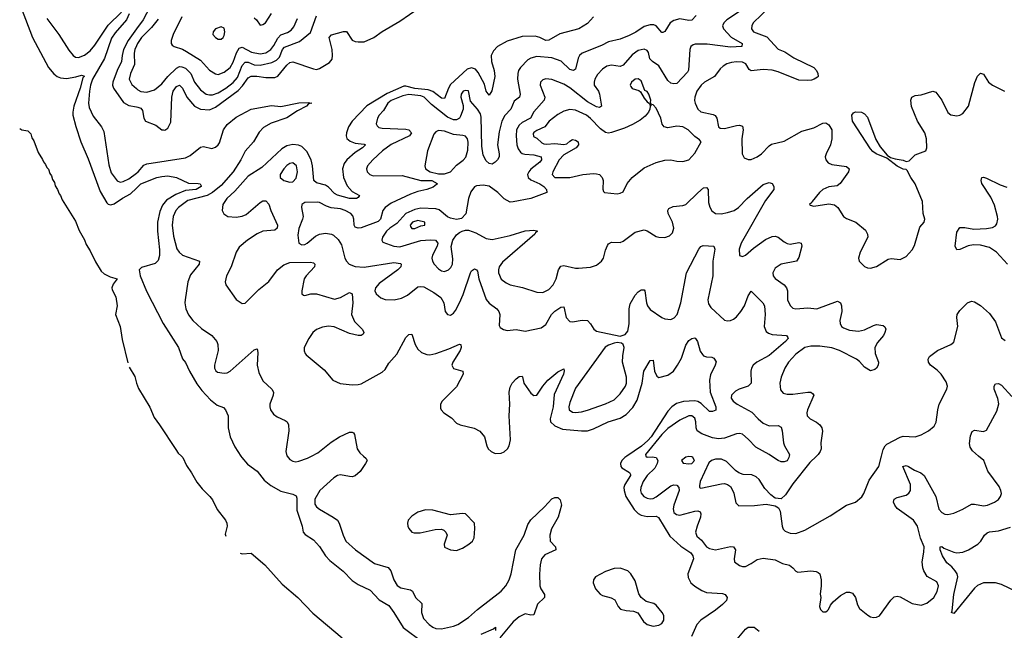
# Model space of a CAD drawing. Header units: inches. Extents: x 1550315 to 1685896, y 510706 to 640504.
# Tile 103 of 256: x 1629216 to 1635829, y 518831 to 522930. Entities that reach past the tile are written whole.
import ezdxf

# ---------------------------------------------------------------- set-up
doc = ezdxf.new("R2010")
doc.units = ezdxf.units.IN
doc.header["$MEASUREMENT"] = 0
for name, color, linetype in [('B6522', 7, 'Continuous'), ('B6531', 7, 'Continuous'), ('B6532', 7, 'Continuous')]:
    doc.layers.add(name, color=color, linetype=linetype)

msp = doc.modelspace()

# ---------------------------------------------------------------- linework, layer by layer
at = {"layer": 'B6522', "color": 5}
for points, elevation in [([(1629224.9, 523010), (1629301.3, 522810), (1629410.3, 522610), (1629445.9, 522565.9), (1629467.7, 522550), (1629490, 522540.8), (1629530, 522536.2), (1629593.9, 522546.1), (1629630, 522557.6), (1629650, 522551.3), (1629639.9, 522540.1), (1629622.6, 522470), (1629580.2, 522350), (1629571.9, 522310), (1629572.8, 522290), (1629592.6, 522212.6), (1629627.2, 522110), (1629676, 521996), (1629757.2, 521777.2), (1629801.3, 521701.3), (1629810, 521692.1), (1629827.5, 521687.5), (1629850, 521695), (1629907.1, 521732.9), (1629959.9, 521760.1), (1630000, 521798.8)], 260), ([(1629397.4, 522937.4), (1629478.6, 522830), (1629545.7, 522725.8), (1629574.7, 522690), (1629590, 522679.5), (1629610, 522676.4), (1629650, 522693.1), (1629690, 522722.1), (1629721.5, 522758.5), (1629810, 522894.5), (1629898.6, 522981.4)], 280), ([(1629950.5, 522970.5), (1629933.3, 522930), (1629857.4, 522842.6), (1629833.5, 522806.5), (1629785.3, 522670), (1629705.6, 522530), (1629692, 522490), (1629685.3, 522450), (1629678.7, 522370), (1629681.7, 522341.7), (1629710, 522283.2), (1629764.7, 522210), (1629780, 522180), (1629815, 521955), (1629830, 521901.1), (1629870, 521848.7), (1629890, 521839), (1629910, 521843), (1629950, 521862.2), (1630000, 521900.8)], 280), ([(1630000, 522868.3), (1629943.8, 522790), (1629913.6, 522730), (1629903.1, 522690), (1629900.5, 522650), (1629871.6, 522590), (1629841.7, 522510), (1629840.1, 522490), (1629847, 522470), (1629914, 522374), (1629950, 522354.7), (1630000, 522345.7)], 320), ([(1630000, 522755.1), (1629988.7, 522730), (1629985.4, 522705.4), (1629987.9, 522630), (1629959.2, 522570), (1629952.2, 522530), (1629970, 522496.2), (1630000, 522467.8)], 340), ([(1629215.8, 522199.1), (1629230, 522192), (1629270, 522184.7), (1629290, 522164.7), (1629296.4, 522136.4), (1629310, 522116), (1629339.3, 522039.3), (1629370, 521990.6), (1629375.1, 521975.1), (1629390, 521957.3), (1629397.6, 521937.6), (1629410, 521926), (1629418.7, 521898.7), (1629430, 521882.8), (1629436.7, 521856.7), (1629450, 521837.3), (1629454.9, 521814.9), (1629470, 521790.6), (1629480.8, 521760.8), (1629490, 521750.5), (1629500.5, 521720.5), (1629590, 521577.3), (1629615.1, 521515.1), (1629650, 521453.4), (1629661.8, 521421.8), (1629690, 521379.1), (1629724.6, 521304.6), (1629762.5, 521242.5), (1629783.1, 521223.1), (1629824.1, 521204.1), (1629870.6, 521190), (1629844.4, 521155.6), (1629835.5, 521130), (1629836.3, 521116.3), (1629860.5, 521070), (1629871, 521009), (1629859.5, 520950), (1629890, 520871), (1629903.4, 520783.4), (1629941.2, 520627.1)], 240), ([(1629951.6, 520597.6), (1629990, 520534.4), (1630000, 520491)], 240)]:
    msp.add_lwpolyline(points, dxfattribs=dict(at, elevation=elevation))
at = {"layer": 'B6531', "color": 5}
for points, elevation in [([(1630301.9, 520000), (1630312.4, 519990), (1630336, 519936), (1630370, 519888.4), (1630405, 519825), (1630440.5, 519780.5), (1630493.6, 519730), (1630510, 519706.4), (1630541.9, 519641.9), (1630597.6, 519570), (1630608.1, 519550), (1630610.1, 519530), (1630596.3, 519476.3), (1630600.7, 519462)], 240), ([(1630702.3, 520000), (1630709, 519990), (1630745.8, 519945.8), (1630810, 519899.6), (1630858.5, 519838.5), (1630902, 519802), (1630970, 519763.8), (1631050, 519744.6), (1631072.9, 519732.9), (1631076.7, 519716.7), (1631077.1, 519637.1), (1631112.4, 519530), (1631118.8, 519490), (1631132.8, 519472.8), (1631190, 519438), (1631230, 519392.4), (1631270.2, 519330.2), (1631298.9, 519298.9), (1631388.7, 519228.7), (1631450, 519166), (1631490, 519138.9), (1631570, 519099.5), (1631630, 519035.8), (1631696, 518996), (1631730, 518950.5), (1631791.3, 518850), (1631924.2, 518750)], 260), ([(1631012.4, 520000), (1631030, 519978.4), (1631050, 519966.7), (1631070, 519962.6), (1631090, 519965.3), (1631150, 519986.4), (1631175.4, 520000)], 280), ([(1631525.8, 520000), (1631544, 519984), (1631549.1, 519970), (1631539, 519950), (1631503.4, 519896.6), (1631470, 519867.5), (1631450, 519861.1), (1631430, 519862.4), (1631370, 519875.5), (1631350, 519871), (1631324.8, 519855.2), (1631231.1, 519770), (1631197.2, 519710), (1631198.5, 519678.5), (1631210, 519660.2), (1631230, 519643.2), (1631322, 519590), (1631349.4, 519569.4), (1631362.4, 519550), (1631388.3, 519470), (1631407.2, 519430), (1631472.4, 519370), (1631600.1, 519280.1), (1631691.9, 519251.9), (1631709.5, 519229.5), (1631728, 519170), (1631751.6, 519131.6), (1631775.4, 519115.4), (1631841.2, 519101.2), (1631853.7, 519093.7), (1631874.7, 519050), (1631916.5, 519010), (1631913.9, 518950), (1631928.8, 518910), (1631966.3, 518870), (1631990, 518851.7), (1632010, 518842.7), (1632050, 518841.3), (1632130, 518858.6), (1632157.7, 518870), (1632230, 518916.8), (1632290, 518970.2), (1632450, 519094), (1632482.2, 519130), (1632503.8, 519170), (1632516.1, 519210), (1632548.7, 519370), (1632604.2, 519470), (1632630, 519540.3), (1632650, 519573.1), (1632741.4, 519658.6), (1632790, 519713), (1632810, 519723), (1632830, 519722), (1632846.7, 519706.7), (1632855.3, 519670), (1632831.8, 519590), (1632788.7, 519511.3), (1632776.3, 519470), (1632779.8, 519430), (1632814, 519390), (1632818, 519370), (1632742.2, 519337.8), (1632721.5, 519310), (1632711, 519270), (1632707.3, 519207.3), (1632709.6, 519130), (1632716.2, 519110), (1632741.5, 519070), (1632741.3, 519050), (1632694.4, 519005.6), (1632670, 518934.3), (1632650, 518932.1), (1632610, 518941.6), (1632570, 518921.7), (1632530, 518888.5), (1632441, 518779)], 280), ([(1633295, 520000), (1633280.4, 519990), (1633261.4, 519970), (1633251.4, 519950), (1633252.6, 519930), (1633260.4, 519920.4), (1633312.6, 519890), (1633317.5, 519877.5), (1633319, 519870), (1633280.7, 519810), (1633274.8, 519790), (1633275.3, 519770), (1633288.3, 519728.3), (1633342.6, 519642.6), (1633370, 519614.6), (1633390, 519603.7), (1633430, 519594.2), (1633490, 519597.1), (1633507.4, 519587.4), (1633582, 519462), (1633656.1, 519396.1), (1633724.4, 519350), (1633737.8, 519330), (1633742.8, 519310), (1633703.6, 519210), (1633705.5, 519185.5), (1633724.9, 519150), (1633750, 519126.7), (1633796.7, 519096.7), (1633830, 519085.3), (1633936.9, 519076.9), (1633954.8, 519070), (1633967.3, 519050), (1633962.8, 519030), (1633935.8, 519004.2), (1633890, 518965.6), (1633790, 518899.7), (1633764.2, 518870), (1633728.2, 518790)], 320), ([(1633421.7, 520000), (1633430, 519992), (1633465.1, 519994.9), (1633491.1, 519991.1), (1633501.2, 519970), (1633497.3, 519950), (1633481.4, 519918.6), (1633430.7, 519870), (1633403.6, 519830), (1633388.9, 519790), (1633386.7, 519770), (1633390.8, 519750.8), (1633408, 519730), (1633430, 519718.5), (1633450, 519713.4), (1633470, 519716.1), (1633490, 519726), (1633590, 519801.3), (1633610, 519806.5), (1633630, 519804), (1633643.2, 519790), (1633644.6, 519770), (1633609.2, 519670), (1633605.1, 519645.1), (1633610, 519621.3), (1633627.2, 519607.2), (1633650, 519602.9), (1633750.2, 519630.2), (1633771.8, 519631.8), (1633786.3, 519626.3), (1633792.1, 519612.1), (1633789.3, 519590), (1633765.3, 519530), (1633755, 519490), (1633763.2, 519463.2), (1633794.9, 519434.9), (1633830, 519390.2), (1633850, 519378.8), (1633890, 519370.9), (1633990, 519392.4), (1634010.7, 519390), (1634023.1, 519370), (1634014, 519310), (1634018, 519290), (1634050, 519266.4), (1634070, 519259.5), (1634090, 519259.5), (1634130, 519279), (1634170, 519306), (1634210, 519315.2), (1634290, 519303.6), (1634339.5, 519279.5), (1634386.9, 519266.9), (1634410, 519250.7), (1634430, 519226.8), (1634442, 519222), (1634530, 519230.3), (1634565.7, 519225.7), (1634579, 519219), (1634590.4, 519210), (1634599.6, 519170), (1634600.3, 519130), (1634593.4, 519073.4), (1634597.3, 519050), (1634587.2, 518990), (1634594, 518970), (1634610, 518955.3), (1634630, 518953.7), (1634639.3, 518960.7), (1634649.6, 518970), (1634661.5, 518998.5), (1634679.4, 519020.6), (1634730, 519063.8), (1634770, 519085.5), (1634790, 519087.7), (1634810, 519080.7), (1634830, 519051), (1634842.6, 519002.6), (1634856.7, 518976.7), (1634912.4, 518932.4), (1634930, 518922), (1634950, 518917.6), (1634970, 518919.3), (1634991.3, 518928.7), (1635066.7, 519033.3), (1635090, 519055.5), (1635110, 519059.3), (1635130, 519054.4), (1635210, 519010.3), (1635270, 519000.3), (1635310, 519011.8), (1635355.8, 519050), (1635379, 519090), (1635386.6, 519130), (1635376.4, 519156.4), (1635312.1, 519192.1), (1635289, 519230), (1635282.3, 519250), (1635278.6, 519290), (1635290, 519356), (1635290.4, 519390), (1635267.3, 519450), (1635246.6, 519530), (1635219.8, 519570), (1635110, 519648.4), (1635093.1, 519670), (1635086, 519690), (1635090, 519711.8), (1635110, 519722.4), (1635170, 519737.2), (1635189.1, 519750.9), (1635199.8, 519770), (1635199.1, 519810), (1635148.9, 519931.1), (1635170, 519936.5), (1635185.5, 519930), (1635225.2, 519905.2), (1635268.3, 519888.3), (1635291, 519871), (1635368.9, 519730), (1635390, 519643.8), (1635410, 519621.3), (1635430, 519610.4), (1635450, 519607.7), (1635490, 519618), (1635550, 519643.7), (1635610, 519677.8), (1635630, 519678.2), (1635690, 519666.2), (1635716, 519670), (1635764.2, 519690), (1635790, 519709.1), (1635804.5, 519730), (1635809.8, 519750), (1635806.4, 519770), (1635795.1, 519795.1), (1635719.1, 519899.1), (1635690.9, 519970.9), (1635656.6, 520000)], 340), ([(1634568.9, 520000), (1634522.9, 519957.1), (1634410, 519815.1), (1634359.1, 519740.9), (1634330, 519712.3), (1634290, 519717.2), (1634260.5, 519740.5), (1634221.7, 519781.7), (1634182.4, 519842.4), (1634162, 519862), (1634133.5, 519873.5), (1634076.2, 519876.2), (1634047, 519887), (1634023.3, 519903.3), (1633963.1, 519963.1), (1633930, 519979.8), (1633890, 519979.8), (1633863.8, 519970), (1633845, 519955), (1633786.3, 519830), (1633781.2, 519801.2), (1633782.4, 519790), (1633790, 519784.6), (1633930, 519814.3), (1633950, 519816.5), (1633970.3, 519810.3), (1633990, 519796.3), (1634000.3, 519780.3), (1634011.7, 519751.7), (1634027.2, 519687.2), (1634045.3, 519665.3), (1634151.2, 519668.8), (1634230, 519678), (1634290, 519666.8), (1634313.2, 519653.2), (1634324.9, 519630), (1634338.3, 519530), (1634344.9, 519510), (1634356.4, 519496.4), (1634390, 519481.8), (1634430, 519479.7), (1634490, 519502.9), (1634660, 519600), (1634769.7, 519670.3), (1634830, 519690.3), (1634872.2, 519727.8), (1634886, 519750), (1634921.7, 519838.3), (1634987.6, 519930), (1635004.6, 520000)], 360), ([(1634384.4, 520000), (1634383.2, 519990), (1634370.5, 519969.5), (1634350, 519961.4), (1634330, 519961.5), (1634310, 519969.8), (1634265.6, 520000)], 340), ([(1635909.7, 519090), (1635810, 519138.5), (1635770, 519149.1), (1635690.2, 519149.8), (1635650, 519130.7), (1635630, 519112.5), (1635490, 518942.9), (1635474, 518950), (1635478.7, 518961.3), (1635490.7, 519070.7), (1635516.7, 519190), (1635511.9, 519210), (1635500.2, 519230), (1635476.7, 519256.7), (1635443.8, 519283.8), (1635413.8, 519330), (1635399.3, 519370), (1635399.3, 519390), (1635410, 519393.8), (1635422.7, 519382.7), (1635490, 519354.1), (1635510, 519350.1), (1635550, 519354.4), (1635588.2, 519370), (1635651.5, 519408.5), (1635670.7, 519429.3), (1635696.9, 519470), (1635714.3, 519485.7), (1635730, 519492.2), (1635790, 519498.6), (1635870, 519522.3)], 320), ([(1630697.2, 519348.8), (1630710, 519343.9), (1630770, 519349.2), (1630863.1, 519270), (1630979.9, 519139.9), (1631083, 519050), (1631184.5, 518944.5), (1631380.8, 518780.8)], 240), ([(1632315.8, 518804.2), (1632398.6, 518841.4), (1632411.7, 518851.7), (1632411.5, 518830)], 260), ([(1634034.7, 518770), (1634090, 518838), (1634110, 518850.5), (1634150, 518850.6), (1634183.8, 518823.8)], 320)]:
    msp.add_lwpolyline(points, dxfattribs=dict(at, elevation=elevation))
for points, elevation in [([(1633710, 519998), (1633690, 519993.3), (1633662, 519970), (1633673.4, 519953.4), (1633710, 519948), (1633730, 519950.6), (1633749.4, 519970), (1633738, 519990), (1633730, 519994.7)], 360), ([(1631941.2, 519638.8), (1631890, 519624.7), (1631850, 519596.9), (1631825.3, 519570), (1631820.3, 519550), (1631822.3, 519530), (1631830, 519513.4), (1631850, 519490.3), (1631865.1, 519485.1), (1631905.7, 519485.7), (1632007.3, 519507.3), (1632048.8, 519508.8), (1632063.7, 519503.7), (1632079.1, 519490), (1632086.4, 519470), (1632066.3, 519410), (1632068.9, 519388.9), (1632110, 519370.4), (1632150, 519367), (1632190, 519381.7), (1632233.6, 519410), (1632256.3, 519430), (1632267.5, 519452.5), (1632273.6, 519513.6), (1632271.5, 519550), (1632210, 519611.8), (1632190, 519615.1), (1632110, 519605.1), (1631990, 519636.4)], 320), ([(1633250, 519248.1), (1633210, 519245.2), (1633150, 519225.7), (1633083.7, 519190), (1633070.3, 519170), (1633068.9, 519150), (1633083.6, 519110), (1633113.8, 519073.8), (1633130, 519065.2), (1633189.4, 519049.4), (1633214.4, 519034.4), (1633234.9, 518990), (1633251.9, 518971.9), (1633290, 518963.1), (1633339.5, 518959.5), (1633367.5, 518947.5), (1633405.7, 518890), (1633430.4, 518870), (1633470, 518858.8), (1633510, 518865.8), (1633530, 518877), (1633542, 518898), (1633541.6, 518930), (1633531.6, 518950), (1633490, 518998.7), (1633474.3, 519010), (1633423.6, 519023.6), (1633389.8, 519049.8), (1633375.5, 519075.5), (1633350, 519163.5), (1633319.9, 519210), (1633299.8, 519230)], 320)]:
    msp.add_lwpolyline(points, close=True, dxfattribs=dict(at, elevation=elevation))
at = {"layer": 'B6532', "color": 5}
for points, elevation in [([(1630090, 523013.9), (1630044.2, 522930), (1630000, 522868.3)], 320), ([(1634310, 523072.2), (1634143.5, 522910), (1634133.2, 522890), (1634131.3, 522870), (1634144.9, 522850), (1634234.4, 522814.4), (1634310, 522732.8), (1634355.4, 522715.4), (1634415, 522675), (1634550.7, 522610), (1634567.7, 522590), (1634577.3, 522570), (1634578.8, 522550), (1634574.9, 522545.1), (1634551.3, 522530), (1634534.7, 522525.3), (1634510, 522522), (1634450, 522525.1), (1634310, 522579.6), (1634270, 522590.9), (1634210, 522595.7), (1634130, 522587.1), (1634116.4, 522596.4), (1634093.8, 522633.8), (1634070, 522646.3), (1634030, 522647.6), (1633996.9, 522643.1), (1633966.6, 522633.4), (1633940.9, 522619.1), (1633920.3, 522599.7), (1633882.4, 522550), (1633816.2, 522510), (1633793.8, 522490), (1633763.8, 522450), (1633750.2, 522410), (1633748.6, 522388.6), (1633752.1, 522370), (1633770, 522330.4), (1633790, 522312.6), (1633874, 522294), (1633887.3, 522287.3), (1633899.3, 522270), (1633910, 522212), (1633921.4, 522201.4), (1633950, 522200.7), (1634030, 522220.5), (1634050, 522222), (1634070, 522214.8), (1634075.8, 522190), (1634065.7, 522130), (1634068.9, 522028.9), (1634082.5, 522002.5), (1634110, 521992.2), (1634130, 521992), (1634170, 522008.9), (1634198.7, 522030), (1634250, 522083.7), (1634266.1, 522093.9), (1634350, 522114.7), (1634470, 522182.8), (1634550, 522203.6), (1634610, 522236.4), (1634630, 522237.1), (1634650, 522225.5), (1634670.2, 522190.2), (1634671.3, 522130), (1634662, 522090), (1634631.8, 522030), (1634627, 522010), (1634630.4, 521990), (1634645.5, 521970), (1634670, 521958.9), (1634770, 521944.9), (1634787.3, 521930), (1634783.8, 521910), (1634728, 521830), (1634706, 521814), (1634650, 521807.1), (1634610, 521789.7), (1634587.4, 521770), (1634539.1, 521710), (1634537.5, 521702.5), (1634522, 521690), (1634524.7, 521684.7), (1634550, 521678.8), (1634650, 521693.1), (1634690, 521686.7), (1634710.5, 521670), (1634750, 521608.5), (1634770, 521595.3), (1634831.2, 521571.2), (1634896.1, 521516.1), (1634910.4, 521490), (1634911.8, 521470), (1634861.3, 521370), (1634850.3, 521330), (1634855.3, 521310), (1634890, 521272.4), (1634910, 521263.7), (1634930, 521261.7), (1634970, 521273.6), (1635050, 521321.5), (1635070, 521326.3), (1635130, 521320.3), (1635170, 521340.3), (1635210, 521384.4), (1635225.7, 521414.3), (1635262, 521538), (1635291.6, 521570), (1635295.6, 521590), (1635283.6, 521630), (1635279.1, 521710), (1635230, 521829.4), (1635200.5, 521870), (1635177.6, 521917.6), (1635170, 521925.2), (1635150, 521926.6), (1635110, 521947), (1635040.2, 522000.2), (1634969, 522030), (1634945.8, 522045.8), (1634930, 522064), (1634809.5, 522250), (1634805.1, 522290), (1634815.9, 522304.1), (1634830, 522312.7), (1634870.4, 522310.4), (1634890, 522298.8), (1634910, 522276), (1634967, 522127), (1634996.7, 522076.7), (1635041.6, 522021.6), (1635066, 522006), (1635096.1, 521996.1), (1635150, 521987.3), (1635170, 521977.3), (1635190, 521982.8), (1635230, 522022.4), (1635302, 522050), (1635309.6, 522070.4), (1635306, 522130), (1635296.2, 522170), (1635246.4, 522250), (1635206.6, 522346.6), (1635201.7, 522390), (1635208.7, 522411.3), (1635230, 522422), (1635270, 522426), (1635350, 522450.7), (1635370, 522444), (1635410, 522390.7), (1635450, 522307.7), (1635470, 522290.5), (1635510, 522286), (1635530, 522290.4), (1635550, 522301.6), (1635588, 522350), (1635631.9, 522508.1), (1635650, 522550.6), (1635670, 522570.6), (1635690, 522564), (1635724.4, 522510), (1635750, 522490.4), (1635830, 522450.7)], 380), ([(1630000, 522345.7), (1630010, 522343.9), (1630030, 522336.1), (1630040.3, 522320.3), (1630049.5, 522269.5), (1630061.1, 522250), (1630130, 522221.5), (1630170, 522191.7), (1630182, 522190), (1630190, 522189.1), (1630210, 522201.5), (1630230, 522243), (1630237, 522410), (1630247.2, 522450), (1630270, 522482.7), (1630290, 522490.2), (1630309.2, 522470), (1630337.5, 522410), (1630391, 522350), (1630430, 522330.6), (1630490, 522324.8), (1630530, 522343.9), (1630684.1, 522455.9), (1630713.3, 522486.7), (1630750, 522539.5), (1630770, 522552.2), (1630808.3, 522551.7), (1630870, 522541.3), (1630930, 522543.1), (1630950, 522551.3), (1631010, 522625.5), (1631030, 522642.7), (1631050, 522648.5), (1631190, 522600.2), (1631210, 522596.9), (1631230, 522601.8), (1631296.3, 522643.7), (1631313.7, 522666.3), (1631317.2, 522690), (1631314.9, 522730), (1631295, 522810), (1631310.5, 522829.5), (1631390, 522851.6), (1631410, 522850.2), (1631450, 522794), (1631470, 522784.5), (1631490, 522781.6), (1631530, 522782.8), (1631595.1, 522810), (1631650, 522851.7), (1631770, 522920.3), (1631899.7, 523010)], 320), ([(1630000, 522467.8), (1630010, 522458.4), (1630030, 522448.5), (1630070, 522443.8), (1630120.7, 522459.3), (1630170, 522498.9), (1630211.7, 522548.3), (1630270, 522605), (1630290, 522615.1), (1630305.5, 522614.5), (1630330, 522604.4), (1630364.8, 522570), (1630390.9, 522510.9), (1630430, 522459.3), (1630467.6, 522430), (1630490, 522426), (1630510, 522426.9), (1630550, 522439.4), (1630601.5, 522470), (1630650, 522507.7), (1630677.8, 522542.1), (1630710, 522623.2), (1630730, 522645.9), (1630750, 522644.2), (1630790, 522628.3), (1630830, 522625), (1630910, 522642.7), (1630941.8, 522658.2), (1630960.3, 522679.7), (1630982.1, 522730), (1630994.5, 522745.5), (1631095.1, 522784.9), (1631170, 522844.9), (1631210, 522955.5)], 340), ([(1630305.7, 522950), (1630245.8, 522830), (1630233.8, 522790), (1630232.2, 522770), (1630239.5, 522759.5), (1630254, 522750), (1630310, 522732.7), (1630337.1, 522717.1), (1630430, 522657.7), (1630490, 522591.2), (1630530, 522566.2), (1630550, 522563.5), (1630590, 522578.1), (1630630, 522610.1), (1630650, 522645.6), (1630672.3, 522707.7), (1630690, 522739), (1630710, 522745), (1630772.4, 522712.4), (1630830, 522700.8), (1630870, 522707.3), (1630902.2, 522730), (1630922.9, 522757.1), (1630950, 522806.7), (1630970, 522829.6), (1631014.9, 522845.1), (1631039.9, 522860.1), (1631058.1, 522881.9), (1631082.4, 522937.6)], 360), ([(1633070.4, 522950), (1633030, 522905.4), (1632970.5, 522870), (1632844.2, 522835.8), (1632770, 522791.9), (1632750, 522790.9), (1632709.9, 522809.9), (1632678.7, 522818.7), (1632590, 522817.3), (1632490, 522786.9), (1632424.7, 522750), (1632398.4, 522721.6), (1632383.5, 522690), (1632384.4, 522650), (1632403.1, 522590), (1632406.8, 522550), (1632387.5, 522452.5), (1632370, 522423.6), (1632350, 522449.6), (1632337.8, 522497.8), (1632296.3, 522576.3), (1632277.3, 522597.3), (1632250, 522607.7), (1632222.5, 522597.5), (1632110, 522495.4), (1632095.3, 522470), (1632070, 522400.3), (1632050, 522402.7), (1631990, 522447.2), (1631959.1, 522459.1), (1631870, 522469.4), (1631810, 522484), (1631796.5, 522483.5), (1631684.4, 522435.6), (1631547.3, 522352.7), (1631450.1, 522250), (1631424.6, 522210), (1631410.2, 522170), (1631408.4, 522150), (1631413.4, 522133.4), (1631434.8, 522114.8), (1631470, 522101.6), (1631530, 522095.5), (1631538, 522090), (1631519, 522070), (1631470, 522038.4), (1631413.4, 521990), (1631395.2, 521964.8), (1631384.5, 521930), (1631390.1, 521870), (1631414.5, 521814.5), (1631450, 521776.2), (1631498, 521750), (1631490, 521737.2), (1631478, 521730), (1631430, 521729.9), (1631350, 521751.5), (1631330, 521763.4), (1631290, 521805.9), (1631270, 521820.4), (1631210, 521836.1), (1631190.8, 521850), (1631182.6, 521950), (1631174, 521990), (1631145.4, 522045.4), (1631110, 522079), (1631088.5, 522088.5), (1631050, 522092.5), (1631010, 522083.8), (1630975.8, 522064.2), (1630843.1, 521936.9), (1630750, 521879.5), (1630661.9, 521778.1), (1630606.2, 521730), (1630579.8, 521690), (1630575.2, 521650), (1630586.6, 521626.6), (1630613.4, 521610), (1630670, 521603.7), (1630710, 521610.1), (1630737.3, 521622.7), (1630830, 521702), (1630850, 521714.2), (1630870, 521714.9), (1630890, 521692.4), (1630903.5, 521650), (1630948.1, 521550), (1630944.9, 521530), (1630930, 521516.8), (1630850, 521511.4), (1630810, 521493.7), (1630746.5, 521450), (1630690, 521402.2), (1630670.8, 521370), (1630637, 521270), (1630604.3, 521210), (1630596.3, 521170), (1630601.3, 521150), (1630670, 521052.3), (1630710, 521024.9), (1630730, 521027.2), (1630821.9, 521118.1), (1630890, 521172), (1630948.2, 521250), (1630990, 521285), (1631030, 521301), (1631170, 521303.2), (1631190, 521297.6), (1631198.4, 521290), (1631196.5, 521270), (1631139.6, 521210), (1631127.1, 521190), (1631110.5, 521110.5), (1631110.7, 521090.7), (1631121.1, 521081.1), (1631130, 521079.1), (1631170.8, 521089.2), (1631210, 521090.2), (1631330, 521054.5), (1631370, 521064.8), (1631430, 521099.6), (1631448, 521090), (1631454.3, 521030), (1631444.6, 520950), (1631463.9, 520903.9), (1631519.5, 520850), (1631528.2, 520830), (1631522, 520818), (1631510.2, 520809.8), (1631490.2, 520809.8), (1631430, 520823.8), (1631328.7, 520868.7), (1631290, 520872), (1631250, 520866.8), (1631210, 520850.9), (1631185.5, 520830), (1631157.7, 520790), (1631127.2, 520730), (1631127, 520707), (1631132.4, 520690), (1631140.8, 520680.8), (1631260, 520580), (1631319.5, 520510), (1631368.5, 520488.5), (1631450, 520479.7), (1631490, 520481), (1631510, 520486.2), (1631650, 520563.2), (1631670, 520582.4), (1631696, 520624), (1631750, 520684.9), (1631810, 520797), (1631830, 520817), (1631850, 520818), (1631871.7, 520750), (1631890, 520719.1), (1631915.4, 520695.4), (1631950, 520681.7), (1631970, 520680.7), (1632010, 520689.5), (1632098.7, 520721.3), (1632170, 520752.8), (1632178.8, 520750), (1632180.3, 520730), (1632174.5, 520710), (1632125.4, 520630), (1632119.6, 520610), (1632130, 520589), (1632191.5, 520571.5), (1632194.3, 520550), (1632150, 520466.2), (1632052.9, 520370), (1632042.6, 520350), (1632042, 520322), (1632046.7, 520310), (1632064.9, 520290), (1632116.5, 520256.5), (1632150, 520221.7), (1632174.8, 520210), (1632268.4, 520188.4), (1632306.7, 520166.7), (1632338.7, 520130), (1632352.9, 520070), (1632362, 520050), (1632383.1, 520030), (1632410, 520018.6), (1632450, 520019.1), (1632470, 520029.1), (1632491.5, 520048.5), (1632503.8, 520070), (1632511.5, 520110), (1632503.9, 520270), (1632508.7, 520350), (1632502.6, 520430), (1632510, 520462.4), (1632524, 520490), (1632550, 520519.6), (1632570, 520534), (1632590, 520538), (1632593.5, 520533.5), (1632603.2, 520490), (1632650, 520423.1), (1632670, 520407.4), (1632690, 520408.8), (1632728.9, 520470), (1632763.2, 520510), (1632830, 520566.7), (1632870, 520586), (1632873.6, 520573.6), (1632867.8, 520550), (1632806.4, 520413.6), (1632798.3, 520330), (1632778.9, 520250), (1632782.1, 520230), (1632810, 520203.4), (1632861.4, 520181.4), (1632990, 520168.8), (1633030, 520170.9), (1633070, 520183.9), (1633168.6, 520231.4), (1633250, 520254), (1633290, 520279.3), (1633334.2, 520325.8), (1633363.6, 520376.4), (1633396.7, 520490), (1633407.4, 520570), (1633450, 520643), (1633470, 520644.7), (1633479.7, 520570), (1633496.5, 520536.5), (1633510, 520528.2), (1633570, 520542.9), (1633607.4, 520570), (1633634.5, 520610), (1633661.6, 520658.4), (1633690, 520744), (1633710, 520776.3), (1633730, 520790.7), (1633750, 520794), (1633754.8, 520790), (1633768.7, 520768.7), (1633785.6, 520705.6), (1633801.3, 520681.3), (1633810, 520673.7), (1633830, 520667.2), (1633864.1, 520664.1), (1633878.4, 520658.4), (1633893.2, 520633.2), (1633888, 520610), (1633854.9, 520545.1), (1633849.1, 520510.9), (1633854.8, 520430), (1633892.3, 520330), (1633891.8, 520308.2), (1633870, 520299.6), (1633850, 520300.5), (1633793.6, 520353.6), (1633770, 520366.7), (1633750, 520371.6), (1633673.6, 520366.4), (1633627.5, 520352.5), (1633595.5, 520330), (1633570, 520302.4), (1633457.2, 520130), (1633435.8, 520104.2), (1633393, 520067), (1633295, 520000)], 320), ([(1630790, 522943.6), (1630807, 522930), (1630830, 522894), (1630850, 522897.1), (1630866.6, 522910), (1630907.7, 522972.3)], 380), ([(1633760.7, 522959.3), (1633730, 522926.3), (1633710, 522925.8), (1633650, 522936.7), (1633610, 522925.9), (1633585.6, 522910), (1633550, 522851.5), (1633535.4, 522844.6), (1633530, 522843.5), (1633490, 522889.8), (1633475, 522895), (1633450, 522895.8), (1633410, 522884.4), (1633354, 522846), (1633310, 522823.4), (1633250, 522798.6), (1633170, 522781.4), (1633123, 522757), (1632993.8, 522706.2), (1632976.5, 522690), (1632967.1, 522672.9), (1632950, 522597.6), (1632934.8, 522590), (1632910, 522596.5), (1632852.2, 522652.2), (1632790, 522674.9), (1632690, 522682.7), (1632650, 522672.2), (1632630, 522660.7), (1632578.8, 522610), (1632566.5, 522590), (1632561.1, 522570), (1632560.2, 522530), (1632577.8, 522430), (1632573.4, 522410), (1632537.6, 522382.4), (1632513.8, 522330), (1632473.8, 522286.2), (1632453.9, 522250), (1632436.4, 522176.4), (1632424.6, 522090), (1632436.5, 522030), (1632435.6, 522010), (1632425.3, 521990), (1632410, 521973.3), (1632390, 521960.5), (1632370, 521964.4), (1632350, 521983.5), (1632330, 522021.3), (1632320.2, 522080.2), (1632316.2, 522276.2), (1632310, 522297.2), (1632290, 522329.8), (1632244.1, 522384.1), (1632230, 522452.6), (1632210, 522456.1), (1632195.5, 522450), (1632181.2, 522430), (1632178, 522410), (1632194.5, 522354.5), (1632195.2, 522330), (1632177.8, 522282.2), (1632170.1, 522269.9), (1632150, 522257.7), (1632130, 522257.8), (1632090, 522276.6), (1631980.8, 522360.8), (1631932, 522410), (1631910, 522419.3), (1631830, 522428), (1631790, 522418.3), (1631710, 522388), (1631687.6, 522370), (1631659.9, 522320.1), (1631630.2, 522290), (1631618.4, 522270), (1631611.3, 522231.3), (1631617.5, 522217.5), (1631627.6, 522207.6), (1631650, 522201.5), (1631810, 522195.1), (1631830.3, 522190), (1631847.9, 522170), (1631833.8, 522150), (1631710, 522091.8), (1631653.5, 522050), (1631587.3, 521990), (1631552.8, 521950), (1631545.5, 521930), (1631549, 521910), (1631568.5, 521890), (1631590, 521883), (1631785, 521885), (1631910, 521851.6), (1631984.9, 521850), (1632019.3, 521830), (1632015.6, 521824.4), (1631993.1, 521806.9), (1631950.1, 521789.9), (1631890, 521777), (1631840, 521760), (1631710, 521698.1), (1631670.2, 521670), (1631655, 521650), (1631638.5, 521590), (1631624.2, 521575.8), (1631510, 521533.2), (1631490, 521530.7), (1631470, 521538), (1631462, 521550), (1631460.2, 521590), (1631454.2, 521614.2), (1631440.4, 521630), (1631402.6, 521650), (1631370, 521659.9), (1631307.2, 521667.2), (1631277.5, 521677.5), (1631230, 521703.1), (1631213.8, 521706.2), (1631130, 521702), (1631110.6, 521689.4), (1631108.2, 521670), (1631119.6, 521610), (1631116.5, 521590), (1631090, 521529.3), (1631083.2, 521483.2), (1631090.3, 521430.3), (1631110, 521417.8), (1631130, 521420.7), (1631147.6, 521430), (1631202.7, 521477.3), (1631230, 521490.2), (1631270, 521497.1), (1631310, 521490.2), (1631323.4, 521483.4), (1631354.8, 521454.8), (1631378.1, 521418.1), (1631400.2, 521330), (1631410, 521308.7), (1631429.5, 521289.5), (1631470, 521273.1), (1631530, 521268.8), (1631730, 521299.4), (1631773.1, 521293.1), (1631777.1, 521290), (1631776.5, 521270), (1631756, 521250), (1631630, 521158.6), (1631605.4, 521130), (1631601.3, 521110), (1631610.3, 521090), (1631642.7, 521062.7), (1631670, 521051.1), (1631730.2, 521050.2), (1631780.4, 521059.6), (1631820.2, 521079.8), (1631890, 521136.5), (1631910, 521139.7), (1631930, 521136.9), (1631998.6, 521098.6), (1632044, 521064), (1632064.4, 521030), (1632074, 520970), (1632090, 520950.8), (1632110, 520946.8), (1632130, 520960.7), (1632142.6, 520977.4), (1632170, 521028.4), (1632195.4, 521084.6), (1632243.1, 521230), (1632250, 521243.1), (1632270, 521257), (1632284, 521250), (1632290, 521241), (1632299.8, 521190), (1632350, 521052), (1632370, 521026.3), (1632420.3, 520990), (1632434, 520970), (1632440.3, 520950), (1632437.1, 520877.1), (1632444.2, 520864.2), (1632466, 520850), (1632490, 520844.4), (1632550, 520850.4), (1632610, 520839.5), (1632718.2, 520861.8), (1632750, 520883.7), (1632787.6, 520950), (1632810, 520974), (1632850, 521001.3), (1632870, 521002.8), (1632886.2, 520930), (1632910, 520904.4), (1632930, 520900.7), (1632993.6, 520913.6), (1633030, 520910.4), (1633049.2, 520889.2), (1633072, 520852), (1633090, 520838.3), (1633250, 520805.5), (1633283.6, 520816.4), (1633300.5, 520839.5), (1633310.7, 520889.3), (1633309.1, 520990), (1633317.4, 521022.6), (1633350, 521080.7), (1633370, 521104), (1633390, 521117.3), (1633410, 521116), (1633414.8, 521110), (1633426, 521030), (1633432.2, 521010), (1633450, 520984.7), (1633530, 520930.2), (1633550, 520921.5), (1633590, 520917.8), (1633612, 520928), (1633631.6, 520950), (1633657.1, 521030), (1633693.7, 521230), (1633778, 521390), (1633790, 521408.5), (1633806.3, 521413.7), (1633878.8, 521410), (1633884.6, 521390), (1633871.4, 521310), (1633872.3, 521210), (1633838.3, 521050), (1633843, 521023), (1633857.4, 520997.4), (1633950, 520913.7), (1633970, 520908.9), (1633990, 520911.7), (1634010, 520920.3), (1634030, 520936), (1634059.3, 520970), (1634084.1, 521010), (1634110, 521076.3), (1634130, 521106.8), (1634207.6, 521030), (1634218.8, 521010), (1634224.2, 520950), (1634217.1, 520870), (1634230, 520837.4), (1634245.3, 520825.3), (1634270, 520817.5), (1634366, 520810), (1634376.5, 520796.5), (1634377.4, 520790), (1634360.7, 520770), (1634250, 520675.5), (1634167.6, 520630), (1634142.8, 520610), (1634131.4, 520590), (1634126.7, 520570), (1634130.2, 520489.8), (1634109.3, 520470.7), (1634049.5, 520450.5), (1634023.5, 520436.5), (1633997.8, 520410), (1633994.3, 520390), (1634009.1, 520370), (1634035.6, 520350), (1634134.7, 520294.7), (1634175.4, 520250), (1634210, 520220.6), (1634250, 520203.5), (1634310, 520205), (1634330, 520193.4), (1634337.5, 520170), (1634345.6, 520090), (1634352.2, 520070), (1634385.6, 520010), (1634384.4, 520000)], 340), ([(1634050, 522985.5), (1633966.7, 522930), (1633945.3, 522910), (1633937.3, 522890), (1633943.2, 522870), (1633994.1, 522814.1), (1634068.8, 522770), (1634066, 522750), (1633990, 522745.6), (1633833.1, 522766.9), (1633753.9, 522766.1), (1633739, 522761), (1633724.2, 522750), (1633717.3, 522730), (1633708.7, 522591.3), (1633702.5, 522577.5), (1633630, 522503.1), (1633610, 522499.1), (1633590, 522505.1), (1633570, 522521.7), (1633510, 522619.8), (1633467.2, 522650), (1633448.7, 522668.7), (1633438.5, 522710), (1633430, 522723.6), (1633410, 522732), (1633370, 522723.2), (1633330, 522695), (1633270, 522624.7), (1633250, 522616.8), (1633190, 522624.5), (1633160.6, 522619.4), (1633130, 522599.3), (1633097.6, 522562.4), (1633079.2, 522530), (1633073.5, 522510), (1633075.3, 522490), (1633103.2, 522450), (1633110.2, 522430), (1633123.1, 522350), (1633110, 522341.5), (1633090, 522345.2), (1633030, 522378.4), (1632910, 522472.4), (1632870, 522496.8), (1632790, 522529.8), (1632750, 522533.1), (1632730, 522526.3), (1632713.7, 522510), (1632711.5, 522490), (1632743.6, 522410), (1632738.5, 522390), (1632670, 522311.8), (1632647.1, 522270), (1632590, 522240.3), (1632570, 522221.7), (1632552.8, 522190), (1632550.7, 522150), (1632555.7, 522090), (1632564.1, 522064.1), (1632580.3, 522040.3), (1632591.8, 522031.8), (1632607.9, 522027.9), (1632670, 522023.6), (1632718.7, 522010), (1632721.8, 521990), (1632710, 521972.8), (1632650, 521926.6), (1632634.6, 521910), (1632626, 521890), (1632632.2, 521870), (1632650, 521854.9), (1632710, 521827.6), (1632736, 521810), (1632755.3, 521790), (1632755.5, 521770), (1632650, 521729.9), (1632530, 521706.4), (1632510, 521706.3), (1632470, 521727), (1632427.9, 521770), (1632370, 521812), (1632330, 521820.3), (1632285.1, 521814.9), (1632270, 521807.8), (1632245.7, 521774.3), (1632230.9, 521729.1), (1632212.2, 521627.8), (1632183.4, 521596.6), (1632150, 521588), (1632110, 521597.6), (1632090, 521606.6), (1632033.6, 521653.6), (1632010, 521661.2), (1631910, 521664.9), (1631870, 521656), (1631810, 521629), (1631750, 521562.9), (1631701.5, 521530), (1631680.1, 521510), (1631653.8, 521470), (1631648.5, 521450), (1631656.1, 521436.1), (1631730, 521409.5), (1631770, 521404.4), (1631910, 521448.2), (1631972.6, 521452.6), (1632009.2, 521449.2), (1632024.2, 521430), (1632020.3, 521410), (1631989.2, 521350), (1631985.2, 521330), (1631988.1, 521310), (1632000.3, 521290), (1632030, 521258.3), (1632050, 521244.5), (1632070, 521240.2), (1632096.4, 521250), (1632112.6, 521267.4), (1632122, 521290), (1632124.2, 521324.2), (1632113.4, 521406.6), (1632125.4, 521450), (1632150, 521485.3), (1632170, 521502.6), (1632188.6, 521511.4), (1632210, 521518), (1632230, 521517.4), (1632278.7, 521498.7), (1632350, 521460.8), (1632390, 521455.3), (1632510, 521481.4), (1632610, 521512.7), (1632670, 521517.4), (1632690, 521512.7), (1632694, 521510), (1632679.9, 521500.1), (1632674.9, 521490), (1632458.5, 521301.5), (1632436.3, 521270), (1632430.9, 521250), (1632431.6, 521230), (1632450, 521189.1), (1632483.3, 521163.3), (1632510, 521150.2), (1632592.4, 521132.4), (1632690, 521100.8), (1632730, 521099.3), (1632770, 521118.9), (1632799.5, 521150), (1632819.1, 521190), (1632834.5, 521250), (1632850, 521274.4), (1632870, 521280.2), (1632950, 521261.4), (1632970, 521261.4), (1633050, 521269.5), (1633090, 521282.5), (1633124.5, 521310), (1633136.5, 521330), (1633150, 521382), (1633164.7, 521415.3), (1633170, 521425.5), (1633190, 521437.1), (1633250, 521434.9), (1633270, 521443.8), (1633350, 521503.8), (1633410, 521520.5), (1633430, 521512.7), (1633490, 521475.3), (1633510, 521469.1), (1633550, 521467.1), (1633581.4, 521478.6), (1633600.5, 521499.5), (1633609.8, 521530), (1633601.4, 521570), (1633572.2, 521630), (1633569.7, 521650), (1633577.1, 521662.9), (1633604.7, 521675.3), (1633670, 521681.8), (1633690.6, 521689.4), (1633770, 521768.7), (1633810, 521801.6), (1633830, 521804), (1633839.3, 521790), (1633842.6, 521702.6), (1633851.3, 521671.3), (1633866, 521646), (1633888.9, 521628.9), (1633927.8, 521627.8), (1633970, 521635.5), (1634014, 521650), (1634043.9, 521670), (1634102, 521730), (1634210, 521823.1), (1634250, 521837.1), (1634270, 521830.8), (1634280.5, 521810), (1634280.5, 521790), (1634224.7, 521715.3), (1634062, 521430), (1634048, 521390), (1634050, 521346.8), (1634070, 521339.3), (1634090, 521350.3), (1634143.8, 521396.2), (1634224.6, 521455.4), (1634270, 521475.8), (1634290, 521477.4), (1634310, 521471.1), (1634350, 521438), (1634370, 521427.5), (1634390, 521423.2), (1634450, 521433.8), (1634466, 521430), (1634468.8, 521410), (1634450, 521332.7), (1634434, 521310), (1634330, 521288.8), (1634290, 521261.7), (1634273.8, 521230), (1634276.5, 521210), (1634290, 521193.4), (1634350.1, 521150.1), (1634365.5, 521130), (1634373.6, 521110), (1634373.6, 521050), (1634390, 521010.4), (1634410, 520993.4), (1634430, 520987.9), (1634510, 520996.1), (1634570, 520988.4), (1634710, 521041.3), (1634728.9, 521028.9), (1634736.1, 521010), (1634737.8, 520970), (1634725.8, 520910), (1634726.3, 520890), (1634736.4, 520870), (1634750, 520861.5), (1634790, 520845.5), (1634850, 520838.9), (1634890, 520847), (1634950, 520878), (1634970, 520883), (1635016.3, 520876.3), (1635027.1, 520867.1), (1635033.2, 520853.2), (1635027.7, 520830), (1635018, 520810), (1634977.3, 520762.7), (1634960.9, 520730), (1634962.3, 520690), (1634983.8, 520630), (1634982, 520610), (1634970.3, 520589.7), (1634959, 520581), (1634930, 520572.3), (1634890, 520598.4), (1634856, 520636), (1634836.9, 520650), (1634722.7, 520710), (1634670, 520726.9), (1634590, 520738.6), (1634530, 520738.8), (1634490.1, 520729.9), (1634430, 520683.7), (1634379.7, 520630), (1634354.7, 520590), (1634331.1, 520530), (1634322.3, 520490), (1634325.6, 520445.6), (1634343.8, 520423.8), (1634370, 520415.2), (1634410, 520415.8), (1634510, 520430.2), (1634528.9, 520428.9), (1634541.4, 520421.4), (1634550.3, 520410), (1634507.3, 520310), (1634502.8, 520290), (1634505.3, 520270), (1634524.9, 520250), (1634568.5, 520228.5), (1634590.2, 520210.2), (1634603.1, 520190), (1634607.3, 520167.3), (1634597.4, 520090), (1634599.5, 520050), (1634593.1, 520030), (1634579.6, 520010), (1634568.9, 520000)], 360), ([(1630145.3, 522934.7), (1630100.9, 522879.1), (1630034.7, 522810), (1630006.7, 522770), (1630000, 522755.1)], 340), ([(1630000, 521900.8), (1630010.8, 521909.2), (1630050, 521953.3), (1630070, 521961.6), (1630330, 522003.9), (1630360.4, 522019.6), (1630430, 522074.2), (1630450, 522078.2), (1630506.4, 522066.4), (1630530, 522073.4), (1630549.9, 522090.1), (1630557.3, 522102.7), (1630585.2, 522190), (1630610, 522226.6), (1630670, 522276.1), (1630770, 522330.7), (1630906.3, 522353.7), (1630970, 522347.9), (1631090, 522372.2), (1631153.7, 522373.7), (1631178, 522370), (1631155.5, 522364.5), (1631142, 522350), (1631081.7, 522318.3), (1631010, 522271.7), (1630904.3, 522235.7), (1630853.5, 522206.5), (1630824.7, 522175.3), (1630786.3, 522110), (1630731.3, 522048.7), (1630700.4, 521990), (1630648.6, 521910), (1630570, 521816.2), (1630511.7, 521770), (1630474, 521750), (1630344.4, 521715.6), (1630282.3, 521670), (1630265, 521650), (1630246.8, 521610), (1630239.8, 521550), (1630250, 521478), (1630272.4, 521392.4), (1630287.1, 521370), (1630310.2, 521350), (1630423.1, 521310), (1630421.6, 521290), (1630363.8, 521216.2), (1630344.8, 521170), (1630326.3, 521050), (1630324.9, 521030), (1630331.5, 520990), (1630349.3, 520949.3), (1630378.7, 520910), (1630437.8, 520857.8), (1630506.4, 520810), (1630539.5, 520770), (1630547, 520750), (1630548.8, 520710), (1630523.6, 520610), (1630523.2, 520590), (1630532.3, 520572.3), (1630543.8, 520563.8), (1630590, 520556.2), (1630610, 520560.2), (1630630, 520571.1), (1630790, 520713.6), (1630810, 520720.4), (1630815.9, 520695.9), (1630810.6, 520610), (1630821.3, 520561.3), (1630850, 520506.3), (1630910.2, 520450.2), (1630919.6, 520430), (1630918.6, 520410), (1630897.1, 520350), (1630895.9, 520330), (1630900.8, 520310), (1630921.2, 520281.2), (1630944.6, 520264.6), (1630999.7, 520239.7), (1631011.8, 520230), (1631022.3, 520210), (1631023.2, 520170), (1631003.5, 520030), (1631010, 520003), (1631012.4, 520000)], 280), ([(1630000, 521798.8), (1630030, 521827.8), (1630137.2, 521870), (1630170, 521877.8), (1630210, 521881.1), (1630270, 521871.7), (1630350, 521831.7), (1630414, 521830), (1630427.3, 521827.3), (1630434.9, 521814.9), (1630434.9, 521810), (1630400.7, 521790), (1630330, 521782.9), (1630263.5, 521756.5), (1630201.9, 521718.2), (1630174.6, 521685.4), (1630157.2, 521642.8), (1630141.2, 521570), (1630142.2, 521510), (1630154.8, 521385.2), (1630153.8, 521346.2), (1630147, 521313), (1630126, 521294), (1630033.4, 521266.6), (1630018, 521250), (1630025.8, 521210), (1630068.3, 521108.3), (1630179.3, 520890), (1630283.1, 520730), (1630310, 520654), (1630330, 520627.7), (1630355.5, 520570), (1630405.9, 520485.9), (1630439.6, 520439.6), (1630497.5, 520377.5), (1630542.5, 520342.5), (1630585.8, 520325.8), (1630599.1, 520310), (1630615.5, 520270), (1630615, 520190), (1630628.5, 520128.5), (1630661.4, 520061.4), (1630702.3, 520000)], 260), ([(1635849.9, 521289.9), (1635777.1, 521370), (1635730, 521399.9), (1635670, 521416), (1635622, 521418), (1635587.2, 521412.8), (1635530, 521387.6), (1635510, 521385.2), (1635499.5, 521410), (1635510, 521504.7), (1635530, 521534), (1635564.8, 521535.2), (1635624.5, 521524.5), (1635710, 521528.6), (1635750, 521535.8), (1635770, 521546.5), (1635779.2, 521560.8), (1635786.3, 521590), (1635784.2, 521610), (1635764.6, 521684.6), (1635738.5, 521738.5), (1635679.3, 521830), (1635674, 521850), (1635678, 521870), (1635690, 521874), (1635710, 521867.3), (1635800.8, 521820.8), (1635845.9, 521805.9)], 360), ([(1635004.6, 520000), (1635015.4, 520044.6), (1635029, 520070), (1635040.4, 520079.6), (1635130, 520128.4), (1635150, 520134.3), (1635230, 520129.3), (1635270, 520142.4), (1635320.9, 520170), (1635357.7, 520202.3), (1635371, 520229), (1635382, 520310), (1635392.8, 520350), (1635444.5, 520450), (1635447.8, 520470), (1635439.1, 520499.1), (1635405.4, 520550), (1635377.5, 520577.5), (1635334, 520610), (1635319.5, 520630), (1635317, 520650), (1635326.6, 520670), (1635380.9, 520710), (1635471.4, 520748.6), (1635490, 520766), (1635518.3, 520870), (1635511.3, 520930), (1635513.3, 520950), (1635530, 520978), (1635582.7, 521030), (1635610, 521040.5), (1635630, 521035.5), (1635670, 521010.4), (1635730, 520958), (1635770, 520902.8), (1635810, 520794.8), (1635836, 520776)], 360), ([(1630000, 520491), (1630000.2, 520490), (1630014.3, 520454.3), (1630090, 520328), (1630118.7, 520258.7), (1630155.6, 520210), (1630263.5, 520043.5), (1630280.4, 520020.4), (1630301.9, 520000)], 240), ([(1635656.6, 520000), (1635615.2, 520035.2), (1635599.4, 520059.4), (1635594.9, 520085.1), (1635602.7, 520137.3), (1635613.9, 520166.1), (1635630, 520174.9), (1635690, 520164.9), (1635710, 520174.9), (1635778.4, 520301.6), (1635792, 520352), (1635786.7, 520386.7), (1635760.5, 520450), (1635760.9, 520470), (1635770, 520486), (1635790, 520487.3), (1635810, 520475.5), (1635880.9, 520400.9)], 340), ([(1634265.6, 520000), (1634250.4, 520010.4), (1634160.4, 520060.4), (1634110, 520115), (1634070, 520148.4), (1634050, 520152.7), (1634030, 520150.5), (1633950, 520121.6), (1633910, 520115.4), (1633870, 520122.2), (1633798.7, 520150), (1633766.6, 520170), (1633759.4, 520190), (1633757.6, 520230), (1633750, 520255.6), (1633730, 520270.6), (1633710, 520270.6), (1633650, 520242.3), (1633570, 520185.6), (1633530, 520144.9), (1633418.6, 520010), (1633420.8, 520000.8), (1633421.7, 520000)], 340), ([(1631175.4, 520000), (1631217.5, 520022.5), (1631307.2, 520092.8), (1631363, 520130), (1631430, 520160.8), (1631450, 520162), (1631456.9, 520156.9), (1631464.8, 520144.8), (1631482.7, 520050), (1631501.5, 520021.5), (1631525.8, 520000)], 280)]:
    msp.add_lwpolyline(points, dxfattribs=dict(at, elevation=elevation))
for points, elevation in [([(1630570, 522882.9), (1630530.8, 522870), (1630516.3, 522850), (1630514, 522830), (1630531, 522810), (1630550, 522800.5), (1630570, 522799.1), (1630582.7, 522810), (1630590, 522824.7), (1630593, 522850), (1630590, 522873.2)], 380), ([(1633370, 522532.9), (1633350, 522530.6), (1633324.7, 522510), (1633316.9, 522490), (1633320.9, 522480.9), (1633330, 522467.6), (1633374.9, 522454.9), (1633386, 522446), (1633410, 522404), (1633430, 522378.8), (1633447.3, 522367.3), (1633450, 522354), (1633458, 522358), (1633451, 522349), (1633448.4, 522330), (1633438.4, 522310), (1633416.8, 522283.2), (1633383.2, 522256.8), (1633333.1, 522226.9), (1633278.4, 522201.6), (1633190, 522172.4), (1633170, 522169.2), (1633150, 522172.5), (1633116.8, 522196.8), (1633050, 522267.2), (1633022, 522290), (1632950, 522322.8), (1632910, 522326.4), (1632870, 522315.6), (1632830, 522294.5), (1632772, 522248), (1632742.2, 522210), (1632690, 522186), (1632670, 522173.3), (1632665.7, 522165.7), (1632666.6, 522146.6), (1632690, 522135.8), (1632722.6, 522102.6), (1632736.3, 522096.3), (1632753.8, 522093.8), (1632810, 522098.5), (1632870, 522091.4), (1632890, 522096.8), (1632910, 522115.1), (1632930, 522125), (1632950, 522120.6), (1632966.3, 522110), (1632970.2, 522090), (1632953.4, 522070), (1632870, 522022.2), (1632839.7, 521990), (1632797.6, 521910), (1632793.2, 521890), (1632810, 521870.1), (1632910, 521870.8), (1632998, 521890), (1633070, 521898.8), (1633090, 521896.3), (1633110.3, 521890), (1633128.9, 521870), (1633134.6, 521850), (1633132.7, 521792.7), (1633137.3, 521777.3), (1633144.7, 521770), (1633230, 521760.5), (1633250, 521764.9), (1633270, 521774.8), (1633296.9, 521830), (1633329.7, 521870), (1633410, 521936), (1633490, 521971.6), (1633550, 521987.2), (1633588.7, 521988.7), (1633630, 521979.5), (1633670, 521977.6), (1633710, 521990.4), (1633750, 522033.4), (1633792.7, 522110), (1633783.2, 522123.2), (1633750, 522146.6), (1633705.1, 522190), (1633670, 522211.7), (1633630, 522214.8), (1633570, 522204), (1633545.2, 522210), (1633532.3, 522230), (1633522, 522270), (1633490, 522337.2), (1633470, 522359), (1633460.2, 522360.2), (1633453.6, 522373.6), (1633454.5, 522390), (1633440.9, 522430), (1633430, 522449), (1633415.5, 522455.5), (1633390, 522520.9)], 380), ([(1632030, 522186.6), (1632010, 522178), (1631998.5, 522161.5), (1631955.2, 522050), (1631936.5, 521950), (1631941.3, 521930), (1631973.5, 521910), (1632030, 521896.1), (1632070, 521894.8), (1632110, 521908.4), (1632150, 521954.5), (1632193.7, 521986.3), (1632212.3, 522007.7), (1632226.3, 522053.7), (1632227.1, 522107.1), (1632222.9, 522130), (1632210, 522147.4), (1632193.4, 522153.4), (1632130, 522159.9), (1632070, 522182.6)], 360), ([(1631050, 521968.7), (1631030, 521964.8), (1631010, 521951.7), (1630990.2, 521930), (1630964.7, 521890), (1630966.3, 521870), (1630990, 521851.6), (1631030, 521840.2), (1631050, 521841.7), (1631073.5, 521866.5), (1631082.7, 521910), (1631074, 521950)], 340), ([(1631890, 521583.1), (1631853.4, 521570), (1631839.7, 521550), (1631841.7, 521541.7), (1631850, 521528.4), (1631870, 521528.4), (1631910, 521545.3), (1631938, 521550), (1631937.2, 521570)], 380), ([(1633230, 520762), (1633210, 520759.2), (1633170, 520745.4), (1633149.3, 520730.7), (1632950, 520456.4), (1632910, 520359.5), (1632904.6, 520330), (1632907.1, 520310), (1632930, 520295.5), (1632950, 520293.5), (1632990, 520297.3), (1633030, 520308.6), (1633150, 520351.5), (1633210, 520379), (1633250, 520417.6), (1633284.9, 520470), (1633291.1, 520490), (1633291, 520530), (1633265.9, 520630), (1633266.9, 520673.1), (1633276.9, 520730), (1633269.7, 520749.7), (1633257.7, 520757.7)], 340)]:
    msp.add_lwpolyline(points, close=True, dxfattribs=dict(at, elevation=elevation))

doc.saveas('drawing.dxf')
